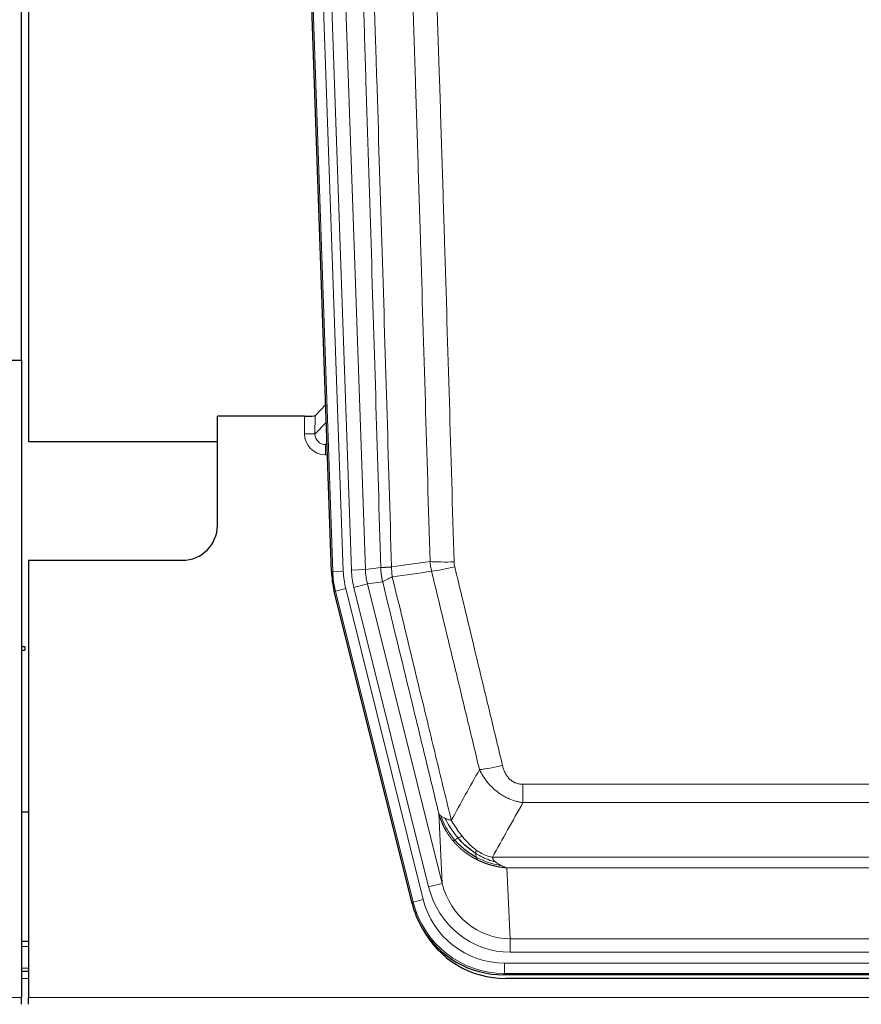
# Model space of a CAD drawing. Header units: inches. Extents: x 0 to 20790, y -12 to 14700.
# Tile 49 of 256: x 6340 to 6580, y 4924 to 5206. Entities that reach past the tile are written whole.
import ezdxf

# ---------------------------------------------------------------- set-up
doc = ezdxf.new("R2010")
doc.units = ezdxf.units.IN
doc.layers.add('1', color=7, linetype='Continuous', true_color=0xffffff)

msp = doc.modelspace()

# ---------------------------------------------------------------- linework, layer by layer
at = {"layer": '1', "color": 2, "linetype": 'Continuous', "lineweight": 25}
for p, q in [((6340.411, 5108.245), (6340.411, 5508.825)), ((6342.411, 5508.498), (6342.411, 5084.987)), ((6429.007, 5047.722), (6415.889, 5423.367)), ((6332.454, 5108.237), (6340.411, 5108.237)), ((6340.411, 5108.237), (6340.411, 4925.957)), ((6427.34, 5095.459), (6424.313, 5092.324)), ((6421.314, 5092.223), (6396.411, 5092.223)), ((6396.411, 5060.987), (6396.411, 5092.223)), ((6342.411, 5084.987), (6396.41, 5084.987)), ((6342.411, 5050.987), (6386.411, 5050.987)), ((6342.411, 5050.987), (6342.411, 4925.957)), ((6452.046, 4952.883), (6429.792, 5042.14)), ((6341.411, 5026.255), (6340.411, 5026.255)), ((6340.411, 5025.255), (6341.411, 5025.255)), ((6341.411, 5026.255), (6341.411, 5025.755)), ((6341.411, 5025.755), (6341.411, 5025.255)), ((6342.368, 4978.987), (6340.407, 4978.987)), ((6342.415, 4941.987), (6340.415, 4941.987)), ((6342.415, 4933.388), (6340.415, 4933.388)), ((6694.614, 4932.443), (6478.208, 4932.443)), ((6694.023, 4931.4), (6478.8, 4931.4)), ((6340.411, 4924.01), (6340.411, 4925.957)), ((6342.411, 4924.01), (6342.411, 4925.957))]:
    msp.add_line(p, q, dxfattribs=at)
at = {"layer": '1', "color": 110, "linetype": 'Continuous', "lineweight": 13}
for p, q in [((6429.381, 5047.774), (6416.27, 5423.217)), ((6419.264, 5423.322), (6432.375, 5047.879)), ((6421.655, 5422.38), (6434.722, 5048.209)), ((6425.648, 5422.519), (6438.714, 5048.348)), ((6421.304, 5087.175), (6421.314, 5092.223)), ((6424.313, 5092.324), (6424.302, 5087.093)), ((6424.302, 5087.093), (6427.516, 5090.421)), ((6427.722, 5084.528), (6427.295, 5084.086)), ((6427.295, 5084.086), (6427.737, 5084.086)), ((6427.295, 5084.086), (6427.295, 5081.166)), ((6427.295, 5081.166), (6427.839, 5081.166)), ((6438.714, 5048.348), (6443.09, 5048.963)), ((6429.007, 5047.722), (6429.381, 5047.774)), ((6432.375, 5047.879), (6429.381, 5047.774)), ((6434.722, 5048.209), (6438.714, 5048.348)), ((6435.419, 5043.247), (6439.295, 5044.214)), ((6443.647, 5044.825), (6439.295, 5044.214)), ((6439.295, 5044.214), (6460.647, 4958.576)), ((6430.165, 5042.193), (6429.792, 5042.14)), ((6433.072, 5042.917), (6430.165, 5042.193)), ((6452.339, 4953.258), (6430.165, 5042.193)), ((6433.072, 5042.917), (6455.246, 4953.982)), ((6456.771, 4957.609), (6435.419, 5043.247)), ((6483.74, 4986.93), (6689.083, 4986.93)), ((6483.74, 4981.689), (6483.74, 4986.93)), ((6689.083, 4981.689), (6483.74, 4981.689)), ((6460.647, 4958.576), (6459.689, 4978.631)), ((6475.008, 4966.07), (6697.814, 4966.07)), ((6479.121, 4963.04), (6480.09, 4942.761)), ((6693.701, 4963.04), (6479.121, 4963.04)), ((6456.771, 4957.609), (6460.647, 4958.576)), ((6452.046, 4952.883), (6452.339, 4953.258)), ((6455.246, 4953.982), (6452.339, 4953.258)), ((6480.09, 4938.897), (6480.09, 4942.761)), ((6480.09, 4942.761), (6692.733, 4942.761)), ((6342.415, 4940.532), (6340.415, 4940.532)), ((6692.733, 4938.897), (6480.09, 4938.897)), ((6342.415, 4934.358), (6340.415, 4934.358)), ((6478.501, 4932.818), (6478.501, 4935.814)), ((6478.501, 4935.814), (6694.321, 4935.814)), ((6342.415, 4931.388), (6340.415, 4931.388)), ((6478.501, 4932.818), (6478.208, 4932.443)), ((6694.321, 4932.818), (6478.501, 4932.818)), ((5852.411, 4925.957), (6340.411, 4925.957)), ((6342.411, 4925.957), (6830.411, 4925.957))]:
    msp.add_line(p, q, dxfattribs=at)
at = {"layer": '1', "color": 2, "linetype": 'Continuous', "lineweight": 25}
msp.add_arc((6386.411, 5060.987), 10, 270, 0, dxfattribs=at)
for centre, major_axis, ratio, start_param, end_param in [((6421.314, 5092.328), (-3, 0), 0.0349646, 1.5706703, 3.1078402), ((6456.027, 5048.673, 0), (26.774, 3.763), 0.9986144, 3.0370169, 3.2461684), ((6478.266, 4959.48, 0), (16.66, 21.323), 0.9977958, 2.4794378, 2.7643876), ((6478.825, 4958.416, 0), (16.639, 21.297), 0.9990195, 2.7203481, 3.8043419), ((6478.266, 4959.48, 0), (16.66, 21.323), 0.9977958, 2.7643876, 3.8037475)]:
    msp.add_ellipse(centre, major_axis=major_axis, ratio=ratio, start_param=start_param, end_param=end_param, dxfattribs=at)
at = {"layer": '1', "color": 110, "linetype": 'Continuous', "lineweight": 13}
for centre, major_axis, ratio, start_param, end_param in [((6427.307, 5087.175), (-3.237, -5.067), 0.9977321, 5.2798208, 6.8506171), ((6421.304, 5087.097), (-3, 0.006), 0.0261769, 3.175273, 4.7124429), ((6427.307, 5087.097), (-1.726, -2.474), 0.9943829, 5.3201387, 6.890935), ((6464.044, 5051.668), (-9.996, -0.288), 0.1133347, 0.8101184, 1.5675278), ((6464.232, 5050.262), (-9.719, -2.353), 0.1107863, 0.7983441, 1.5439815), ((6456.393, 5048.725), (-26.766, -3.762), 0.9989218, 6.1786096, 6.387761), ((6456.393, 5048.725, 0), (23.799, 3.345), 0.9986144, 3.0370169, 3.2461684), ((6458.74, 5049.055, 0), (-23.799, -3.345), 0.9986144, 6.1786096, 6.387761), ((6458.74, 5049.055), (-19.844, -2.789), 0.9980617, 6.1786096, 6.387761), ((6477.893, 4993.688), (-9.722, -2.342), 0.1329353, 0.7958322, 1.5387903), ((6480.01, 4963.744, 0), (1.185, -24.82), 0.9658521, 4.9157844, 6.2370968), ((6480.01, 4963.744), (1.001, -20.961), 0.9530564, 4.9157844, 6.2370968), ((6478.552, 4959.846), (-16.651, -21.313), 0.9982842, 5.6210305, 6.9453401), ((6478.552, 4959.846, 0), (14.809, 18.954), 0.9977958, 2.4794378, 3.8037475)]:
    msp.add_ellipse(centre, major_axis=major_axis, ratio=ratio, start_param=start_param, end_param=end_param, dxfattribs=at)
for points, knots in [([(6433.951, 5421.928), (6434.522, 5406.373), (6435.65, 5375.263), (6437.295, 5328.598), (6438.361, 5297.488), (6439.15, 5274.156), (6439.541, 5262.489), (6439.992, 5248.879), (6440.185, 5243.045), (6440.313, 5239.157), (6440.377, 5237.212), (6440.696, 5227.491), (6441.075, 5215.827), (6441.513, 5202.225), (6441.7, 5196.396), (6441.824, 5192.51), (6441.886, 5190.567), (6442.442, 5173.084), (6443.415, 5142.028), (6444.826, 5095.518), (6445.734, 5064.56), (6446.18, 5049.094)], [0, 0, 0, 0, 0.125, 0.25, 0.375, 0.375, 0.4375, 0.46875, 0.484375, 0.484375, 0.5, 0.5, 0.5625, 0.59375, 0.609375, 0.609375, 0.625, 0.625, 0.75, 0.875, 1, 1, 1, 1]), ([(6443.09, 5048.963), (6442.646, 5064.374), (6441.74, 5095.219), (6440.333, 5141.561), (6439.363, 5172.504), (6438.808, 5189.923), (6438.747, 5191.859), (6438.623, 5195.731), (6438.437, 5201.539), (6438, 5215.092), (6437.622, 5226.713), (6437.304, 5236.4), (6437.24, 5238.337), (6437.112, 5242.212), (6436.92, 5248.024), (6436.47, 5261.586), (6436.08, 5273.21), (6435.294, 5296.459), (6434.23, 5327.458), (6432.59, 5373.955), (6431.465, 5404.953), (6430.895, 5420.452)], [0, 0, 0, 0, 0.125, 0.25, 0.375, 0.375, 0.390625, 0.390625, 0.40625, 0.4375, 0.5, 0.5, 0.515625, 0.515625, 0.53125, 0.5625, 0.625, 0.625, 0.75, 0.875, 1, 1, 1, 1]), ([(6452.086, 5417.832), (6452.643, 5402.508), (6453.744, 5371.859), (6455.352, 5325.887), (6456.394, 5295.24), (6457.164, 5272.255), (6457.547, 5260.763), (6457.925, 5249.27), (6458.177, 5241.609), (6458.302, 5237.778), (6458.925, 5218.624), (6459.417, 5203.308), (6460.142, 5180.344), (6460.382, 5172.692), (6460.858, 5157.395), (6461.094, 5149.749), (6461.796, 5126.82), (6462.716, 5096.272), (6463.607, 5065.772), (6464.044, 5050.534)], [0, 0, 0, 0, 0.125, 0.25, 0.375, 0.375, 0.4375, 0.46875, 0.46875, 0.5, 0.5, 0.625, 0.625, 0.6875, 0.6875, 0.75, 0.75, 0.875, 1, 1, 1, 1]), ([(6457.177, 5050.649), (6456.738, 5065.868), (6455.847, 5096.33), (6454.925, 5126.839), (6454.222, 5149.739), (6453.986, 5157.376), (6453.509, 5172.654), (6453.269, 5180.296), (6452.543, 5203.232), (6452.051, 5218.529), (6451.427, 5237.659), (6451.301, 5241.485), (6451.05, 5249.137), (6450.671, 5260.615), (6450.288, 5272.093), (6449.516, 5295.049), (6448.472, 5325.658), (6446.863, 5371.573), (6445.761, 5402.183), (6445.203, 5417.489)], [0, 0, 0, 0, 0.125, 0.25, 0.25, 0.3125, 0.3125, 0.375, 0.375, 0.5, 0.5, 0.53125, 0.53125, 0.5625, 0.625, 0.625, 0.75, 0.875, 1, 1, 1, 1]), ([(6443.09, 5048.963), (6443.091, 5048.963), (6443.093, 5048.963), (6443.096, 5048.963), (6443.1, 5048.962), (6443.103, 5048.962), (6443.107, 5048.962), (6443.111, 5048.962), (6443.115, 5048.961), (6443.12, 5048.961), (6443.125, 5048.961), (6443.13, 5048.961), (6443.135, 5048.96), (6443.141, 5048.96), (6443.147, 5048.96), (6443.153, 5048.96), (6443.159, 5048.959), (6443.166, 5048.959), (6443.173, 5048.959), (6443.18, 5048.959), (6443.187, 5048.959), (6443.195, 5048.958), (6443.203, 5048.958), (6443.211, 5048.958), (6443.219, 5048.958), (6443.228, 5048.958), (6443.237, 5048.958), (6443.246, 5048.957), (6443.255, 5048.957), (6443.265, 5048.957), (6443.275, 5048.957), (6443.285, 5048.957), (6443.295, 5048.957), (6443.306, 5048.957), (6443.317, 5048.957), (6443.328, 5048.957), (6443.339, 5048.957), (6443.351, 5048.957), (6443.363, 5048.957), (6443.375, 5048.956), (6443.387, 5048.956), (6443.4, 5048.956), (6443.412, 5048.956), (6443.426, 5048.957), (6443.439, 5048.957), (6443.453, 5048.957), (6443.466, 5048.957), (6443.48, 5048.957), (6443.495, 5048.957), (6443.509, 5048.957), (6443.524, 5048.957), (6443.539, 5048.957), (6443.555, 5048.957), (6443.57, 5048.957), (6443.586, 5048.958), (6443.602, 5048.958), (6443.618, 5048.958), (6443.635, 5048.958), (6443.651, 5048.958), (6443.668, 5048.958), (6443.686, 5048.959), (6443.703, 5048.959), (6443.721, 5048.959), (6443.739, 5048.959), (6443.757, 5048.96), (6443.775, 5048.96), (6443.794, 5048.96), (6443.813, 5048.961), (6443.832, 5048.961), (6443.852, 5048.961), (6443.871, 5048.962), (6443.891, 5048.962), (6443.911, 5048.962), (6443.931, 5048.963), (6443.952, 5048.963), (6443.973, 5048.964), (6444, 5048.964), (6444.034, 5048.965), (6444.074, 5048.966), (6444.116, 5048.967), (6444.158, 5048.969), (6444.202, 5048.97), (6444.246, 5048.971), (6444.291, 5048.973), (6444.336, 5048.975), (6444.382, 5048.977), (6444.43, 5048.978), (6444.478, 5048.981), (6444.526, 5048.983), (6444.576, 5048.985), (6444.626, 5048.987), (6444.677, 5048.99), (6444.728, 5048.993), (6444.781, 5048.995), (6444.834, 5048.998), (6444.888, 5049.001), (6444.943, 5049.004), (6444.998, 5049.008), (6445.054, 5049.011), (6445.111, 5049.015), (6445.168, 5049.018), (6445.226, 5049.022), (6445.285, 5049.026), (6445.345, 5049.03), (6445.405, 5049.034), (6445.466, 5049.038), (6445.528, 5049.043), (6445.59, 5049.047), (6445.653, 5049.052), (6445.717, 5049.057), (6445.781, 5049.062), (6445.846, 5049.067), (6445.911, 5049.072), (6445.977, 5049.077), (6446.044, 5049.083), (6446.112, 5049.088), (6446.157, 5049.092), (6446.18, 5049.094)], [0, 0, 0, 0, 0.0066687, 0.0133374, 0.0200061, 0.0266746, 0.0333432, 0.0400116, 0.0466801, 0.0533484, 0.0600168, 0.066685, 0.0733532, 0.0800214, 0.0866895, 0.0933575, 0.1000255, 0.1066935, 0.1133614, 0.1200292, 0.126697, 0.1333647, 0.1400324, 0.1467001, 0.1533676, 0.1600352, 0.1667026, 0.1733701, 0.1800374, 0.1867047, 0.193372, 0.2000392, 0.2067064, 0.2133735, 0.2200405, 0.2267075, 0.2333745, 0.2400414, 0.2467082, 0.253375, 0.2600418, 0.2667085, 0.2733751, 0.2800417, 0.2867082, 0.2933747, 0.3000412, 0.3067075, 0.3133739, 0.3200401, 0.3267064, 0.3333725, 0.3400387, 0.3467047, 0.3533708, 0.3600367, 0.3667026, 0.3733685, 0.3800343, 0.3867001, 0.3933658, 0.4000315, 0.4066971, 0.4133626, 0.4200281, 0.4266936, 0.433359, 0.4400243, 0.4466896, 0.4533549, 0.4600201, 0.4666852, 0.4733503, 0.4800154, 0.4866804, 0.4933453, 0.5000102, 0.5125098, 0.5250093, 0.5375088, 0.5500082, 0.5625077, 0.5750071, 0.5875066, 0.600006, 0.6125054, 0.6250049, 0.6375043, 0.6500037, 0.6625032, 0.6750026, 0.6875021, 0.7000016, 0.7125011, 0.7250006, 0.7375001, 0.7499997, 0.7624993, 0.7749989, 0.7874985, 0.7999982, 0.812498, 0.8249977, 0.8374975, 0.8499974, 0.8624973, 0.8749972, 0.8874972, 0.8999973, 0.9124974, 0.9249976, 0.9374978, 0.9499981, 0.9624985, 0.9749989, 0.9874994, 1, 1, 1, 1]), ([(6443.647, 5044.825), (6443.642, 5044.846), (6443.632, 5044.888), (6443.616, 5044.952), (6443.601, 5045.018), (6443.586, 5045.084), (6443.571, 5045.152), (6443.555, 5045.221), (6443.54, 5045.292), (6443.525, 5045.364), (6443.509, 5045.437), (6443.494, 5045.511), (6443.478, 5045.587), (6443.463, 5045.664), (6443.448, 5045.742), (6443.433, 5045.821), (6443.417, 5045.902), (6443.402, 5045.984), (6443.388, 5046.068), (6443.373, 5046.152), (6443.358, 5046.238), (6443.344, 5046.326), (6443.329, 5046.414), (6443.315, 5046.504), (6443.302, 5046.596), (6443.288, 5046.688), (6443.275, 5046.782), (6443.254, 5046.933), (6443.228, 5047.135), (6443.2, 5047.382), (6443.176, 5047.611), (6443.157, 5047.822), (6443.141, 5048.016), (6443.128, 5048.191), (6443.118, 5048.349), (6443.11, 5048.488), (6443.104, 5048.61), (6443.099, 5048.713), (6443.096, 5048.798), (6443.094, 5048.865), (6443.092, 5048.914), (6443.091, 5048.945), (6443.091, 5048.959), (6443.09, 5048.963)], [0, 0, 0, 0, 0.0155037, 0.0313049, 0.0474035, 0.0637997, 0.0804935, 0.097485, 0.1147743, 0.1323613, 0.1502462, 0.1684289, 0.1869096, 0.2056883, 0.224765, 0.2441397, 0.2638126, 0.2837835, 0.3040527, 0.32462, 0.3454856, 0.3666494, 0.3881116, 0.409872, 0.4319308, 0.454288, 0.4769435, 0.4998975, 0.5635611, 0.6228928, 0.6778927, 0.7285606, 0.7748966, 0.8169007, 0.8545729, 0.8879131, 0.9169214, 0.9415977, 0.9619421, 0.9779545, 0.989635, 0.9969835, 1, 1, 1, 1]), ([(6446.392, 5046.26), (6446.317, 5046.726), (6446.274, 5047.195), (6446.216, 5048.141), (6446.201, 5048.616), (6446.18, 5049.094)], [0, 0, 0, 0, 0.5, 0.5, 1, 1, 1, 1]), ([(6464.232, 5049.123), (6464.176, 5049.355), (6464.132, 5049.588), (6464.07, 5050.059), (6464.051, 5050.296), (6464.044, 5050.534)], [0, 0, 0, 0, 0.5, 0.5, 1, 1, 1, 1]), ([(6464.232, 5049.123), (6466.517, 5039.644), (6468.798, 5030.172), (6472.214, 5015.971), (6473.351, 5011.239), (6475.624, 5001.777), (6476.759, 4997.048), (6477.893, 4992.321)], [0, 0, 0, 0, 0.5, 0.5, 0.75, 0.75, 1, 1, 1, 1]), ([(6443.647, 5044.825), (6443.668, 5044.876), (6443.746, 5044.942), (6444.009, 5045.109), (6444.195, 5045.209), (6444.667, 5045.446), (6444.952, 5045.583), (6445.61, 5045.893), (6445.983, 5046.067), (6446.392, 5046.26)], [0, 0, 0, 0, 0.25, 0.25, 0.5, 0.5, 0.75, 0.75, 1, 1, 1, 1]), ([(6446.392, 5046.26), (6449.214, 5034.635), (6452.03, 5023.019), (6456.243, 5005.608), (6457.646, 4999.806), (6460.448, 4988.208), (6461.848, 4982.411), (6463.246, 4976.617)], [0, 0, 0, 0, 0.5, 0.5, 0.75, 0.75, 1, 1, 1, 1]), ([(6471.313, 4991.126), (6470.178, 4995.847), (6469.041, 5000.569), (6466.766, 5010.017), (6465.627, 5014.743), (6462.208, 5028.924), (6459.924, 5038.384), (6457.635, 5047.849)], [0, 0, 0, 0, 0.25, 0.25, 0.5, 0.5, 1, 1, 1, 1]), ([(6459.689, 4978.631), (6458.359, 4984.139), (6457.026, 4989.649), (6454.358, 5000.673), (6453.023, 5006.187), (6449.012, 5022.736), (6446.332, 5033.777), (6443.647, 5044.825)], [0, 0, 0, 0, 0.25, 0.25, 0.5, 0.5, 1, 1, 1, 1]), ([(6483.74, 4981.689), (6483.405, 4981.738), (6483.072, 4981.796), (6482.409, 4981.935), (6482.081, 4982.015), (6481.105, 4982.286), (6480.467, 4982.508), (6479.764, 4982.805), (6479.686, 4982.838), (6479.531, 4982.907), (6479.454, 4982.942), (6479.222, 4983.049), (6479.069, 4983.123), (6478.615, 4983.351), (6478.02, 4983.675), (6477.447, 4984.036), (6477.026, 4984.322), (6476.817, 4984.468), (6476.612, 4984.619), (6476.475, 4984.721), (6476.408, 4984.773), (6475.802, 4985.242), (6475.294, 4985.691), (6474.575, 4986.407), (6474.342, 4986.654), (6474.004, 4987.034), (6473.893, 4987.162), (6473.674, 4987.423), (6473.567, 4987.555), (6473.04, 4988.222), (6472.652, 4988.776), (6471.937, 4989.923), (6471.61, 4990.515), (6471.313, 4991.126)], [0, 0, 0, 0, 0.0625, 0.0625, 0.125, 0.125, 0.25, 0.25, 0.265625, 0.265625, 0.28125, 0.28125, 0.3125, 0.3125, 0.375, 0.4375, 0.4375, 0.46875, 0.484375, 0.484375, 0.5, 0.5, 0.625, 0.625, 0.6875, 0.6875, 0.71875, 0.71875, 0.75, 0.75, 0.875, 0.875, 1, 1, 1, 1]), ([(6483.74, 4986.93), (6483.557, 4986.93), (6483.375, 4986.938), (6483.011, 4986.97), (6482.831, 4986.994), (6482.476, 4987.059), (6482.3, 4987.1), (6481.954, 4987.2), (6481.783, 4987.259), (6481.572, 4987.344), (6481.53, 4987.362), (6481.446, 4987.398), (6481.322, 4987.454), (6481.2, 4987.515), (6480.961, 4987.643), (6480.654, 4987.829), (6480.366, 4988.046), (6480.193, 4988.191), (6480.159, 4988.221), (6480.091, 4988.281), (6480.057, 4988.311), (6479.957, 4988.404), (6479.892, 4988.467), (6479.703, 4988.661), (6479.583, 4988.795), (6479.357, 4989.072), (6479.25, 4989.215), (6479.047, 4989.511), (6478.951, 4989.663), (6478.838, 4989.857), (6478.816, 4989.897), (6478.772, 4989.976), (6478.751, 4990.015), (6478.687, 4990.135), (6478.646, 4990.215), (6478.527, 4990.457), (6478.454, 4990.621), (6478.317, 4990.952), (6478.253, 4991.119), (6478.077, 4991.626), (6477.977, 4991.971), (6477.893, 4992.321)], [0, 0, 0, 0, 0.0625, 0.0625, 0.125, 0.125, 0.1875, 0.1875, 0.25, 0.25, 0.265625, 0.265625, 0.28125, 0.3125, 0.3125, 0.375, 0.4375, 0.4375, 0.453125, 0.453125, 0.46875, 0.46875, 0.5, 0.5, 0.5625, 0.5625, 0.625, 0.625, 0.6875, 0.6875, 0.703125, 0.703125, 0.71875, 0.71875, 0.75, 0.75, 0.8125, 0.8125, 0.875, 0.875, 1, 1, 1, 1]), ([(6463.721, 4970.804), (6463.709, 4970.818), (6463.686, 4970.846), (6463.651, 4970.888), (6463.616, 4970.931), (6463.58, 4970.975), (6463.544, 4971.02), (6463.507, 4971.065), (6463.47, 4971.111), (6463.433, 4971.158), (6463.395, 4971.205), (6463.357, 4971.253), (6463.319, 4971.302), (6463.28, 4971.352), (6463.241, 4971.402), (6463.201, 4971.453), (6463.162, 4971.505), (6463.121, 4971.558), (6463.081, 4971.612), (6463.04, 4971.666), (6462.999, 4971.721), (6462.958, 4971.777), (6462.916, 4971.834), (6462.874, 4971.891), (6462.832, 4971.949), (6462.79, 4972.008), (6462.747, 4972.068), (6462.704, 4972.129), (6462.661, 4972.191), (6462.618, 4972.253), (6462.574, 4972.316), (6462.53, 4972.38), (6462.486, 4972.445), (6462.442, 4972.511), (6462.397, 4972.577), (6462.353, 4972.645), (6462.308, 4972.713), (6462.263, 4972.782), (6462.218, 4972.852), (6462.172, 4972.923), (6462.127, 4972.994), (6462.081, 4973.067), (6462.036, 4973.14), (6461.99, 4973.215), (6461.944, 4973.29), (6461.898, 4973.366), (6461.852, 4973.443), (6461.806, 4973.521), (6461.76, 4973.6), (6461.714, 4973.679), (6461.668, 4973.76), (6461.621, 4973.842), (6461.575, 4973.924), (6461.529, 4974.007), (6461.483, 4974.092), (6461.437, 4974.177), (6461.39, 4974.263), (6461.344, 4974.35), (6461.298, 4974.438), (6461.252, 4974.527), (6461.206, 4974.617), (6461.161, 4974.708), (6461.115, 4974.8), (6461.069, 4974.893), (6461.024, 4974.986), (6460.978, 4975.081), (6460.933, 4975.177), (6460.888, 4975.273), (6460.844, 4975.371), (6460.799, 4975.47), (6460.755, 4975.569), (6460.71, 4975.67), (6460.666, 4975.771), (6460.623, 4975.874), (6460.579, 4975.977), (6460.536, 4976.081), (6460.493, 4976.187), (6460.451, 4976.293), (6460.409, 4976.401), (6460.367, 4976.509), (6460.325, 4976.619), (6460.284, 4976.729), (6460.244, 4976.84), (6460.203, 4976.953), (6460.163, 4977.066), (6460.124, 4977.181), (6460.085, 4977.296), (6460.046, 4977.412), (6460.008, 4977.53), (6459.97, 4977.648), (6459.933, 4977.767), (6459.897, 4977.888), (6459.861, 4978.009), (6459.825, 4978.132), (6459.79, 4978.255), (6459.756, 4978.379), (6459.722, 4978.505), (6459.7, 4978.589), (6459.689, 4978.631)], [0, 0, 0, 0, 0.0060657, 0.012223, 0.0184718, 0.0248123, 0.0312443, 0.0377679, 0.0443831, 0.0510899, 0.0578883, 0.0647782, 0.0717598, 0.0788329, 0.0859977, 0.093254, 0.1006019, 0.1080414, 0.1155725, 0.1231952, 0.1309095, 0.1387154, 0.1466129, 0.1546019, 0.1626826, 0.1708549, 0.1791188, 0.1874742, 0.1959213, 0.20446, 0.2130903, 0.2218121, 0.2306256, 0.2395307, 0.2485274, 0.2576156, 0.2667955, 0.276067, 0.2854301, 0.2948848, 0.3044311, 0.314069, 0.3237985, 0.3336196, 0.3435324, 0.3535367, 0.3636326, 0.3738202, 0.3840993, 0.3944701, 0.4049324, 0.4154864, 0.426132, 0.4368691, 0.4476979, 0.4586183, 0.4696303, 0.480734, 0.4919292, 0.503216, 0.5145945, 0.5260645, 0.5376262, 0.5492795, 0.5610244, 0.5728609, 0.584789, 0.5968087, 0.60892, 0.621123, 0.6334175, 0.6458037, 0.6582815, 0.6708509, 0.6835119, 0.6962645, 0.7091087, 0.7220445, 0.735072, 0.748191, 0.7614017, 0.774704, 0.7880979, 0.8015834, 0.8151605, 0.8288293, 0.8425896, 0.8564416, 0.8703852, 0.8844204, 0.8985472, 0.9127656, 0.9270756, 0.9414773, 0.9559705, 0.9705554, 0.9852319, 1, 1, 1, 1]), ([(6459.689, 4978.631), (6459.746, 4978.488), (6459.829, 4978.35), (6460.042, 4978.089), (6460.173, 4977.965), (6460.328, 4977.848)], [0, 0, 0, 0, 0.5, 0.5, 1, 1, 1, 1]), ([(6464.211, 4971.034), (6463.776, 4971.544), (6463.366, 4972.074), (6461.836, 4974.256), (6460.941, 4976.035), (6460.328, 4977.848)], [0, 0, 0, 0, 0.25, 0.25, 1, 1, 1, 1]), ([(6460.328, 4977.848), (6460.485, 4977.722), (6460.665, 4977.604), (6461.069, 4977.38), (6461.293, 4977.274), (6461.539, 4977.176)], [0, 0, 0, 0, 0.5, 0.5, 1, 1, 1, 1]), ([(6465.197, 4971.561), (6464.825, 4971.993), (6464.469, 4972.438), (6463.108, 4974.256), (6462.237, 4975.711), (6461.539, 4977.176)], [0, 0, 0, 0, 0.25, 0.25, 1, 1, 1, 1]), ([(6461.539, 4977.176), (6461.785, 4977.069), (6462.051, 4976.97), (6462.621, 4976.783), (6462.925, 4976.697), (6463.246, 4976.617)], [0, 0, 0, 0, 0.5, 0.5, 1, 1, 1, 1]), ([(6466.421, 4972.01), (6466.122, 4972.38), (6465.832, 4972.758), (6464.705, 4974.288), (6463.939, 4975.477), (6463.246, 4976.617)], [0, 0, 0, 0, 0.25, 0.25, 1, 1, 1, 1]), ([(6463.721, 4970.804), (6463.757, 4970.811), (6463.799, 4970.825), (6463.905, 4970.871), (6463.967, 4970.902), (6464.093, 4970.969), (6464.149, 4971), (6464.211, 4971.034)], [0, 0, 0, 0, 0.375, 0.375, 0.75, 0.75, 1, 1, 1, 1]), ([(6470.724, 4965.322), (6470.702, 4965.332), (6470.658, 4965.354), (6470.592, 4965.387), (6470.526, 4965.42), (6470.46, 4965.454), (6470.394, 4965.488), (6470.328, 4965.522), (6470.261, 4965.556), (6470.195, 4965.591), (6470.129, 4965.626), (6470.062, 4965.661), (6469.996, 4965.697), (6469.929, 4965.733), (6469.863, 4965.77), (6469.796, 4965.806), (6469.73, 4965.843), (6469.663, 4965.881), (6469.596, 4965.918), (6469.529, 4965.956), (6469.463, 4965.995), (6469.396, 4966.033), (6469.329, 4966.072), (6469.262, 4966.111), (6469.195, 4966.151), (6469.128, 4966.191), (6469.061, 4966.231), (6468.994, 4966.272), (6468.927, 4966.313), (6468.86, 4966.354), (6468.793, 4966.396), (6468.726, 4966.438), (6468.659, 4966.481), (6468.592, 4966.523), (6468.525, 4966.566), (6468.458, 4966.61), (6468.39, 4966.654), (6468.323, 4966.698), (6468.256, 4966.742), (6468.189, 4966.787), (6468.122, 4966.832), (6468.055, 4966.878), (6467.988, 4966.924), (6467.921, 4966.97), (6467.854, 4967.017), (6467.787, 4967.064), (6467.72, 4967.111), (6467.653, 4967.159), (6467.586, 4967.207), (6467.519, 4967.256), (6467.452, 4967.304), (6467.385, 4967.354), (6467.318, 4967.403), (6467.251, 4967.453), (6467.185, 4967.504), (6467.118, 4967.554), (6467.051, 4967.605), (6466.985, 4967.657), (6466.918, 4967.709), (6466.852, 4967.761), (6466.785, 4967.814), (6466.719, 4967.867), (6466.653, 4967.92), (6466.586, 4967.974), (6466.52, 4968.028), (6466.454, 4968.082), (6466.388, 4968.137), (6466.322, 4968.193), (6466.256, 4968.248), (6466.19, 4968.304), (6466.125, 4968.361), (6466.059, 4968.418), (6465.994, 4968.475), (6465.928, 4968.533), (6465.863, 4968.591), (6465.798, 4968.649), (6465.732, 4968.708), (6465.667, 4968.767), (6465.602, 4968.827), (6465.538, 4968.887), (6465.473, 4968.947), (6465.408, 4969.008), (6465.344, 4969.069), (6465.28, 4969.131), (6465.215, 4969.193), (6465.151, 4969.256), (6465.087, 4969.318), (6465.024, 4969.382), (6464.96, 4969.445), (6464.896, 4969.509), (6464.833, 4969.574), (6464.77, 4969.639), (6464.707, 4969.704), (6464.644, 4969.77), (6464.581, 4969.836), (6464.518, 4969.902), (6464.456, 4969.969), (6464.394, 4970.037), (6464.332, 4970.104), (6464.27, 4970.172), (6464.208, 4970.241), (6464.146, 4970.31), (6464.085, 4970.379), (6464.024, 4970.449), (6463.963, 4970.519), (6463.902, 4970.59), (6463.841, 4970.661), (6463.781, 4970.732), (6463.741, 4970.78), (6463.721, 4970.804)], [0, 0, 0, 0, 0.0082024, 0.0164263, 0.0246716, 0.0329384, 0.0412265, 0.0495362, 0.0578672, 0.0662198, 0.0745938, 0.0829892, 0.0914062, 0.0998446, 0.1083045, 0.1167859, 0.1252887, 0.1338131, 0.1423589, 0.1509263, 0.1595151, 0.1681255, 0.1767574, 0.1854108, 0.1940858, 0.2027822, 0.2115002, 0.2202398, 0.2290008, 0.2377835, 0.2465876, 0.2554134, 0.2642606, 0.2731295, 0.2820199, 0.2909319, 0.2998654, 0.3088206, 0.3177973, 0.3267956, 0.3358154, 0.3448569, 0.35392, 0.3630047, 0.3721109, 0.3812388, 0.3903883, 0.3995594, 0.4087522, 0.4179665, 0.4272025, 0.4364601, 0.4457393, 0.4550402, 0.4643627, 0.4737069, 0.4830727, 0.4924601, 0.5018692, 0.5113, 0.5207524, 0.5302265, 0.5397222, 0.5492397, 0.5587788, 0.5683395, 0.577922, 0.5875261, 0.5971519, 0.6067994, 0.6164686, 0.6261595, 0.6358721, 0.6456064, 0.6553624, 0.6651401, 0.6749395, 0.6847606, 0.6946034, 0.704468, 0.7143542, 0.7242622, 0.734192, 0.7441434, 0.7541166, 0.7641115, 0.7741282, 0.7841666, 0.7942268, 0.8043087, 0.8144123, 0.8245377, 0.8346848, 0.8448538, 0.8550444, 0.8652568, 0.875491, 0.885747, 0.8960247, 0.9063242, 0.9166455, 0.9269886, 0.9373534, 0.9477401, 0.9581485, 0.9685787, 0.9790306, 0.9895044, 1, 1, 1, 1]), ([(6464.211, 4971.034), (6464.242, 4971.051), (6464.274, 4971.069), (6464.409, 4971.144), (6464.522, 4971.207), (6464.771, 4971.343), (6464.907, 4971.416), (6465.099, 4971.513), (6465.148, 4971.537), (6465.197, 4971.561)], [0, 0, 0, 0, 0.125, 0.125, 0.5, 0.5, 0.875, 0.875, 1, 1, 1, 1]), ([(6465.197, 4971.561), (6465.296, 4971.61), (6465.397, 4971.657), (6465.654, 4971.771), (6465.811, 4971.835), (6466.122, 4971.942), (6466.275, 4971.984), (6466.421, 4972.01)], [0, 0, 0, 0, 0.25, 0.25, 0.625, 0.625, 1, 1, 1, 1]), ([(6470.391, 4968.132), (6470.21, 4968.262), (6470.032, 4968.398), (6469.325, 4968.956), (6468.81, 4969.416), (6467.816, 4970.397), (6467.337, 4970.919), (6466.722, 4971.642), (6466.571, 4971.825), (6466.421, 4972.01)], [0, 0, 0, 0, 0.125, 0.125, 0.5, 0.5, 0.875, 0.875, 1, 1, 1, 1]), ([(6470.24, 4967.15), (6470.239, 4967.248), (6470.24, 4967.345), (6470.254, 4967.579), (6470.27, 4967.713), (6470.318, 4967.95), (6470.35, 4968.053), (6470.391, 4968.132)], [0, 0, 0, 0, 0.25, 0.25, 0.625, 0.625, 1, 1, 1, 1]), ([(6475.008, 4966.07), (6473.788, 4966.283), (6472.612, 4966.748), (6471.118, 4967.629), (6470.751, 4967.871), (6470.391, 4968.132)], [0, 0, 0, 0, 0.75, 0.75, 1, 1, 1, 1]), ([(6470.409, 4966.034), (6470.397, 4966.074), (6470.385, 4966.115), (6470.341, 4966.284), (6470.312, 4966.421), (6470.268, 4966.705), (6470.253, 4966.854), (6470.243, 4967.051), (6470.241, 4967.101), (6470.24, 4967.15)], [0, 0, 0, 0, 0.125, 0.125, 0.5, 0.5, 0.875, 0.875, 1, 1, 1, 1]), ([(6475.879, 4964.732), (6474.469, 4965.052), (6473.032, 4965.593), (6471.162, 4966.587), (6470.698, 4966.858), (6470.24, 4967.15)], [0, 0, 0, 0, 0.75, 0.75, 1, 1, 1, 1]), ([(6470.724, 4965.322), (6470.69, 4965.38), (6470.651, 4965.449), (6470.569, 4965.611), (6470.526, 4965.703), (6470.459, 4965.878), (6470.433, 4965.954), (6470.409, 4966.034)], [0, 0, 0, 0, 0.375, 0.375, 0.75, 0.75, 1, 1, 1, 1]), ([(6477.55, 4963.732), (6475.778, 4963.955), (6473.949, 4964.437), (6471.575, 4965.443), (6470.987, 4965.724), (6470.409, 4966.034)], [0, 0, 0, 0, 0.75, 0.75, 1, 1, 1, 1]), ([(6479.121, 4963.04), (6479.099, 4963.042), (6479.055, 4963.045), (6478.989, 4963.051), (6478.922, 4963.056), (6478.855, 4963.062), (6478.789, 4963.068), (6478.722, 4963.074), (6478.655, 4963.08), (6478.588, 4963.087), (6478.52, 4963.094), (6478.453, 4963.1), (6478.386, 4963.108), (6478.318, 4963.115), (6478.251, 4963.123), (6478.183, 4963.13), (6478.115, 4963.138), (6478.047, 4963.147), (6477.979, 4963.155), (6477.911, 4963.164), (6477.843, 4963.172), (6477.775, 4963.181), (6477.706, 4963.191), (6477.638, 4963.2), (6477.569, 4963.21), (6477.501, 4963.22), (6477.432, 4963.23), (6477.363, 4963.241), (6477.294, 4963.251), (6477.225, 4963.262), (6477.156, 4963.273), (6477.087, 4963.284), (6477.018, 4963.296), (6476.949, 4963.308), (6476.879, 4963.32), (6476.81, 4963.332), (6476.74, 4963.344), (6476.67, 4963.357), (6476.601, 4963.37), (6476.531, 4963.383), (6476.461, 4963.397), (6476.391, 4963.41), (6476.321, 4963.424), (6476.251, 4963.438), (6476.181, 4963.453), (6476.11, 4963.467), (6476.04, 4963.482), (6475.97, 4963.497), (6475.899, 4963.512), (6475.829, 4963.528), (6475.758, 4963.544), (6475.687, 4963.56), (6475.616, 4963.576), (6475.546, 4963.593), (6475.475, 4963.61), (6475.404, 4963.627), (6475.333, 4963.644), (6475.262, 4963.662), (6475.191, 4963.68), (6475.12, 4963.698), (6475.048, 4963.716), (6474.977, 4963.735), (6474.906, 4963.753), (6474.834, 4963.773), (6474.763, 4963.792), (6474.692, 4963.812), (6474.62, 4963.832), (6474.548, 4963.852), (6474.477, 4963.872), (6474.405, 4963.893), (6474.334, 4963.914), (6474.262, 4963.935), (6474.19, 4963.957), (6474.118, 4963.978), (6474.046, 4964.001), (6473.974, 4964.023), (6473.902, 4964.045), (6473.831, 4964.068), (6473.759, 4964.091), (6473.686, 4964.115), (6473.614, 4964.139), (6473.542, 4964.163), (6473.47, 4964.187), (6473.398, 4964.211), (6473.326, 4964.236), (6473.254, 4964.261), (6473.182, 4964.287), (6473.109, 4964.312), (6473.037, 4964.338), (6472.965, 4964.364), (6472.892, 4964.391), (6472.82, 4964.418), (6472.748, 4964.445), (6472.676, 4964.472), (6472.603, 4964.5), (6472.531, 4964.528), (6472.459, 4964.556), (6472.386, 4964.584), (6472.314, 4964.613), (6472.241, 4964.642), (6472.169, 4964.672), (6472.097, 4964.701), (6472.024, 4964.731), (6471.952, 4964.761), (6471.88, 4964.792), (6471.807, 4964.823), (6471.735, 4964.854), (6471.663, 4964.885), (6471.59, 4964.917), (6471.518, 4964.949), (6471.446, 4964.982), (6471.373, 4965.014), (6471.301, 4965.047), (6471.229, 4965.08), (6471.157, 4965.114), (6471.084, 4965.148), (6471.012, 4965.182), (6470.94, 4965.216), (6470.868, 4965.251), (6470.796, 4965.286), (6470.748, 4965.31), (6470.724, 4965.322)], [0, 0, 0, 0, 0.007775, 0.0155603, 0.0233558, 0.0311618, 0.038978, 0.0468046, 0.0546416, 0.0624889, 0.0703466, 0.0782147, 0.0860931, 0.093982, 0.1018813, 0.109791, 0.1177112, 0.1256417, 0.1335828, 0.1415343, 0.1494962, 0.1574687, 0.1654516, 0.173445, 0.1814489, 0.1894634, 0.1974883, 0.2055238, 0.2135699, 0.2216264, 0.2296936, 0.2377713, 0.2458596, 0.2539585, 0.2620679, 0.270188, 0.2783187, 0.28646, 0.2946119, 0.3027745, 0.3109477, 0.3191316, 0.3273261, 0.3355314, 0.3437472, 0.3519738, 0.3602111, 0.3684591, 0.3767178, 0.3849872, 0.3932673, 0.4015582, 0.4098598, 0.4181722, 0.4264954, 0.4348293, 0.443174, 0.4515295, 0.4598958, 0.4682728, 0.4766607, 0.4850594, 0.493469, 0.5018893, 0.5103206, 0.5187626, 0.5272155, 0.5356793, 0.544154, 0.5526395, 0.561136, 0.5696433, 0.5781615, 0.5866906, 0.5952307, 0.6037817, 0.6123436, 0.6209165, 0.6295003, 0.638095, 0.6467007, 0.6553174, 0.6639451, 0.6725838, 0.6812334, 0.6898941, 0.6985657, 0.7072484, 0.7159421, 0.7246468, 0.7333625, 0.7420893, 0.7508272, 0.759576, 0.768336, 0.777107, 0.7858891, 0.7946823, 0.8034866, 0.812302, 0.8211284, 0.829966, 0.8388147, 0.8476746, 0.8565455, 0.8654276, 0.8743209, 0.8832252, 0.8921408, 0.9010675, 0.9100054, 0.9189544, 0.9279147, 0.9368861, 0.9458688, 0.9548626, 0.9638676, 0.9728839, 0.9819114, 0.9909501, 1, 1, 1, 1]), ([(6475.879, 4964.732), (6475.761, 4964.828), (6475.651, 4964.929), (6475.402, 4965.188), (6475.277, 4965.351), (6475.091, 4965.697), (6475.03, 4965.879), (6475.008, 4966.07)], [0, 0, 0, 0, 0.25, 0.25, 0.625, 0.625, 1, 1, 1, 1]), ([(6477.55, 4963.732), (6477.477, 4963.767), (6477.403, 4963.803), (6477.106, 4963.951), (6476.885, 4964.068), (6476.457, 4964.318), (6476.252, 4964.45), (6476, 4964.636), (6475.938, 4964.684), (6475.879, 4964.732)], [0, 0, 0, 0, 0.125, 0.125, 0.5, 0.5, 0.875, 0.875, 1, 1, 1, 1]), ([(6479.121, 4963.04), (6478.969, 4963.106), (6478.793, 4963.18), (6478.41, 4963.344), (6478.203, 4963.433), (6477.845, 4963.594), (6477.698, 4963.661), (6477.55, 4963.732)], [0, 0, 0, 0, 0.375, 0.375, 0.75, 0.75, 1, 1, 1, 1])]:
    msp.add_open_spline(points, degree=3, knots=knots, dxfattribs=at)
for points in [[(6446.18, 5049.094), (6449.845, 5049.614), (6453.511, 5050.133), (6457.177, 5050.649)], [(6457.635, 5047.849), (6457.523, 5048.309), (6457.334, 5049.235), (6457.217, 5050.175), (6457.177, 5050.649)], [(6457.635, 5047.849), (6453.887, 5047.322), (6450.139, 5046.792), (6446.392, 5046.26)], [(6463.246, 4976.617), (6465.92, 4981.458), (6468.609, 4986.294), (6471.313, 4991.126)], [(6483.74, 4981.689), (6480.812, 4976.488), (6477.901, 4971.282), (6475.008, 4966.07)]]:
    msp.add_open_spline(points, degree=3, dxfattribs=at)
at = {"layer": '1', "color": 2, "linetype": 'Continuous', "lineweight": 25}
for points in [[(6470.409, 4966.034), (6470.12, 4966.189), (6469.834, 4966.352), (6468.7, 4967.029), (6467.876, 4967.602), (6466.312, 4968.861), (6465.57, 4969.549), (6464.652, 4970.529), (6464.429, 4970.779), (6464.211, 4971.034)], [(6470.24, 4967.15), (6470.012, 4967.296), (6469.784, 4967.447), (6468.883, 4968.074), (6468.223, 4968.589), (6466.954, 4969.701), (6466.344, 4970.296), (6465.572, 4971.133), (6465.383, 4971.345), (6465.197, 4971.561)]]:
    msp.add_open_spline(points, degree=3, knots=[0, 0, 0, 0, 0.125, 0.125, 0.5, 0.5, 0.875, 0.875, 1, 1, 1, 1], dxfattribs=at)

doc.saveas('drawing.dxf')
